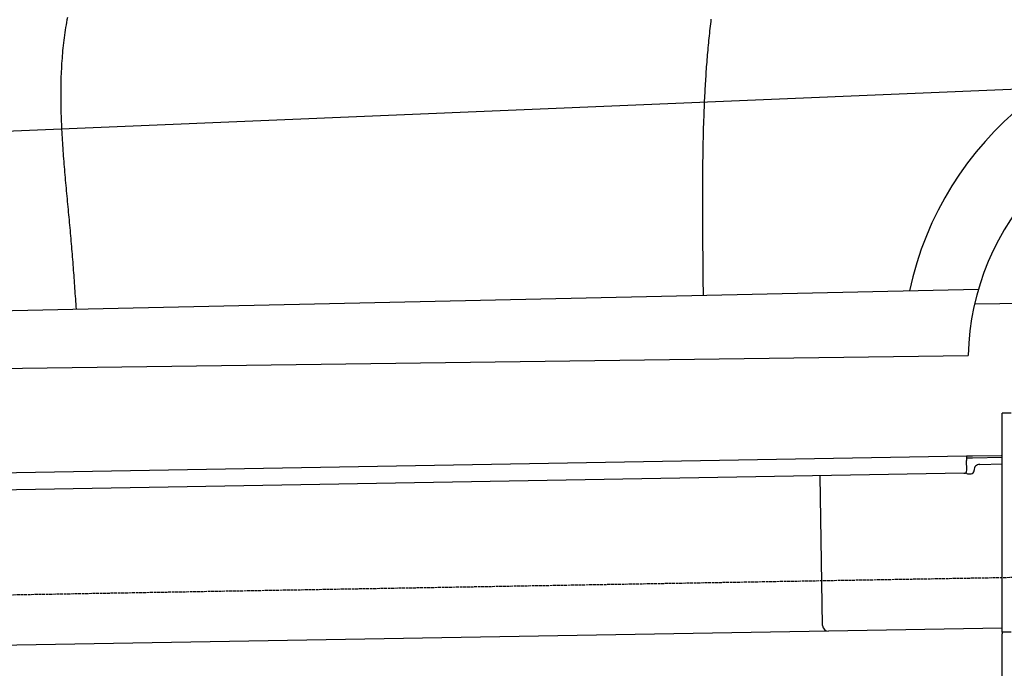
# Model space of a CAD drawing. Extents: x 1073 to 6773, y 5791 to 12316.
# Tile 42 of 62: x 2742 to 4452, y 10110 to 11236. Entities that reach past the tile are written whole.
import ezdxf

# ---------------------------------------------------------------- set-up
doc = ezdxf.new("R2010")
doc.units = 0
doc.linetypes.add('GEN3', pattern=[6.25, 5, -1.25])
doc.layers.get('0').update_dxf_attribs({"linetype": 'CONTINUOUS'})
doc.layers.add('3', color=6, linetype='GEN3')
doc.layers.add('CAR', color=10, linetype='CONTINUOUS')

msp = doc.modelspace()

# ---------------------------------------------------------------- linework, layer by layer
for p, q in [((4447.6, 10172.5), (4447.6, 10552.5)), ((4463.6, 10552.5), (4447.6, 10552.5)), ((4447.6, 10172.5), (4447.6, 10552.5)), ((1732.8, 10432.1), (4386.1, 10478.4)), ((4386.1, 10478.4), (4396.1, 10478.6)), ((4386.1, 10478.4), (4386.2, 10470.4)), ((4396.1, 10478.6), (4445.9, 10479.4)), ((4396.2, 10474.6), (4386.2, 10474.4)), ((4386.5, 10453.4), (4386.2, 10470.4)), ((4447.6, 10475.5), (4396.2, 10474.6)), ((4408.8, 10463.8), (4447.6, 10464.5)), ((4381.6, 10448.3), (1732.8, 10402.1)), ((4136.2, 10184), (4131.7, 10443.9)), ((4389.1, 10447.4), (4394.1, 10447.5)), ((4399, 10452.6), (4399, 10453.6)), ((4146.4, 10174.2), (1732.8, 10132)), ((4447.6, 10179.4), (4146.4, 10174.2)), ((4447.6, 10172.5), (4447.6, 10169.5)), ((4463.6, 10172.5), (4447.6, 10172.5)), ((4447.6, 10172.5), (4447.6, 10169.5)), ((4463.6, 10172.5), (4447.6, 10172.5)), ((4447.6, 8072.5), (4447.6, 10169.5))]:
    msp.add_line(p, q)
for centre, radius, start, end in [((4409, 10453.8), 10, 91, 181), ((4381.5, 10453.3), 5, 271, 1), ((4389, 10452.4), 5, 214.2367, 271), ((4394, 10452.5), 5, 271, 1), ((4146.2, 10184.2), 10, 181, 271)]:
    msp.add_arc(centre, radius, start, end)
at = {"layer": '3'}
msp.add_line((1175.3, 10210.3), (6230.5, 10298.5), dxfattribs=at)
at = {"layer": 'CAR'}
for p, q in [((4524.2, 11117.2), (2505.4, 11033.1)), ((2564.9, 10727.1), (4406.7, 10767.9)), ((4400.1, 10742.6), (4487.7, 10743.8)), ((2584.2, 10628.6), (4388.7, 10652.9))]:
    msp.add_line(p, q, dxfattribs=at)
for points in [[(2825.4, 11239.8, 0), (2824.5, 11235.5, 0), (2823.7, 11231.1, 0), (2823, 11226.7, 0), (2822.2, 11222.3, 0), (2821.5, 11217.8, 0), (2820.8, 11213.4, 0), (2820.2, 11209, 0), (2819.6, 11204.6, 0), (2819, 11200.1, 0), (2818.5, 11195.7, 0), (2818, 11191.2, 0), (2817.5, 11186.7, 0), (2817, 11182.3, 0), (2816.6, 11177.8, 0), (2816.2, 11173.3, 0), (2815.9, 11168.8, 0), (2815.5, 11164.3, 0), (2815.2, 11159.8, 0), (2814.9, 11155.3, 0), (2814.7, 11150.7, 0), (2814.5, 11146.2, 0), (2814.3, 11141.7, 0), (2814.1, 11137.1, 0), (2813.9, 11132.6, 0), (2813.8, 11128, 0), (2813.7, 11123.5, 0), (2813.7, 11118.9, 0), (2813.6, 11114.4, 0), (2813.6, 11109.8, 0), (2813.6, 11105.2, 0), (2813.6, 11100.7, 0), (2813.6, 11096.1, 0), (2813.6, 11091.5, 0), (2813.7, 11086.9, 0), (2813.8, 11082.3, 0), (2813.9, 11077.7, 0), (2814, 11073.1, 0), (2814.2, 11068.5, 0), (2814.3, 11063.9, 0), (2814.5, 11059.3, 0), (2814.7, 11054.7, 0), (2814.9, 11050.1, 0), (2815.2, 11045.4, 0), (2815.4, 11040.8, 0), (2815.6, 11036.2, 0), (2815.9, 11031.6, 0), (2816.2, 11026.9, 0), (2816.5, 11022.3, 0), (2816.8, 11017.7, 0), (2817.1, 11013.1, 0), (2817.4, 11008.4, 0), (2817.8, 11003.8, 0), (2818.1, 10999.2, 0), (2818.5, 10994.5, 0), (2818.8, 10989.9, 0), (2819.2, 10985.3, 0), (2819.6, 10980.6, 0), (2820, 10976, 0), (2820.4, 10971.3, 0), (2820.8, 10966.7, 0), (2821.2, 10962.1, 0), (2821.6, 10957.4, 0), (2822, 10952.8, 0), (2822.4, 10948.2, 0), (2822.9, 10943.5, 0), (2823.3, 10938.9, 0), (2823.7, 10934.3, 0), (2824.2, 10929.7, 0), (2824.6, 10925, 0), (2825, 10920.4, 0), (2825.5, 10915.8, 0), (2825.9, 10911.2, 0), (2826.3, 10906.5, 0), (2826.8, 10901.9, 0), (2827.2, 10897.3, 0), (2827.7, 10892.7, 0), (2828.1, 10888.1, 0), (2828.5, 10883.5, 0), (2828.9, 10878.9, 0), (2829.4, 10874.3, 0), (2829.8, 10869.7, 0), (2830.2, 10865.1, 0), (2830.6, 10860.5, 0), (2831, 10855.9, 0), (2831.4, 10851.3, 0), (2831.8, 10846.8, 0), (2832.2, 10842.2, 0), (2832.6, 10837.6, 0), (2832.9, 10833.1, 0), (2833.3, 10828.5, 0), (2833.7, 10823.9, 0), (2834, 10819.4, 0), (2834.4, 10814.8, 0), (2834.7, 10810.3, 0), (2835.1, 10805.7, 0), (2835.4, 10801.2, 0), (2835.8, 10796.6, 0), (2836.1, 10792.1, 0), (2836.4, 10787.6, 0), (2836.8, 10783, 0), (2837.1, 10778.5, 0), (2837.4, 10774, 0), (2837.7, 10769.4, 0), (2838.1, 10764.9, 0), (2838.4, 10760.4, 0), (2838.7, 10755.8, 0), (2839, 10751.3, 0), (2839.3, 10746.8, 0), (2839.6, 10742.3, 0), (2839.9, 10737.7, 0), (2840.3, 10733.2, 0)], [(3942.4, 11237, 0), (3941.9, 11232.9, 0), (3941.4, 11228.7, 0), (3940.9, 11224.6, 0), (3940.5, 11220.4, 0), (3940, 11216.3, 0), (3939.6, 11212.2, 0), (3939.1, 11208, 0), (3938.7, 11203.9, 0), (3938.3, 11199.7, 0), (3937.9, 11195.6, 0), (3937.5, 11191.4, 0), (3937.1, 11187.3, 0), (3936.7, 11183.1, 0), (3936.3, 11179, 0), (3936, 11174.8, 0), (3935.6, 11170.7, 0), (3935.3, 11166.5, 0), (3935, 11162.3, 0), (3934.6, 11158.2, 0), (3934.3, 11154, 0), (3934, 11149.8, 0), (3933.7, 11145.7, 0), (3933.4, 11141.5, 0), (3933.2, 11137.4, 0), (3932.9, 11133.2, 0), (3932.6, 11129, 0), (3932.4, 11124.8, 0), (3932.2, 11120.7, 0), (3931.9, 11116.5, 0), (3931.7, 11112.3, 0), (3931.5, 11108.2, 0), (3931.2, 11104, 0), (3931.1, 11099.8, 0), (3930.8, 11095.6, 0), (3930.7, 11091.5, 0), (3930.5, 11087.3, 0), (3930.3, 11083.1, 0), (3930.1, 11078.9, 0), (3930, 11074.7, 0), (3929.8, 11070.6, 0), (3929.7, 11066.4, 0), (3929.5, 11062.2, 0), (3929.4, 11058, 0), (3929.2, 11053.8, 0), (3929.1, 11049.7, 0), (3929, 11045.5, 0), (3928.9, 11041.3, 0), (3928.8, 11037.1, 0), (3928.7, 11032.9, 0), (3928.6, 11028.8, 0), (3928.5, 11024.6, 0), (3928.4, 11020.4, 0), (3928.3, 11016.2, 0), (3928.2, 11012, 0), (3928.2, 11007.8, 0), (3928.1, 11003.6, 0), (3928.1, 10999.5, 0), (3928, 10995.3, 0), (3927.9, 10991.1, 0), (3927.9, 10986.9, 0), (3927.8, 10982.7, 0), (3927.8, 10978.5, 0), (3927.8, 10974.4, 0), (3927.7, 10970.2, 0), (3927.7, 10966, 0), (3927.7, 10961.8, 0), (3927.7, 10957.6, 0), (3927.6, 10953.4, 0), (3927.6, 10949.3, 0), (3927.6, 10945.1, 0), (3927.6, 10940.9, 0), (3927.6, 10936.7, 0), (3927.6, 10932.5, 0), (3927.6, 10928.4, 0), (3927.6, 10924.2, 0), (3927.6, 10920, 0), (3927.6, 10915.8, 0), (3927.6, 10911.6, 0), (3927.6, 10907.5, 0), (3927.6, 10903.3, 0), (3927.6, 10899.1, 0), (3927.6, 10894.9, 0), (3927.6, 10890.8, 0), (3927.7, 10886.6, 0), (3927.7, 10882.4, 0), (3927.7, 10878.2, 0), (3927.7, 10874.1, 0), (3927.7, 10869.9, 0), (3927.8, 10865.7, 0), (3927.8, 10861.5, 0), (3927.8, 10857.4, 0), (3927.8, 10853.2, 0), (3927.9, 10849, 0), (3927.9, 10844.9, 0), (3927.9, 10840.7, 0), (3927.9, 10836.5, 0), (3928, 10832.3, 0), (3928, 10828.2, 0), (3928.1, 10824, 0), (3928.1, 10819.8, 0), (3928.1, 10815.7, 0), (3928.2, 10811.5, 0), (3928.2, 10807.3, 0), (3928.2, 10803.2, 0), (3928.3, 10799, 0), (3928.3, 10794.8, 0), (3928.3, 10790.7, 0), (3928.4, 10786.5, 0), (3928.4, 10782.3, 0), (3928.5, 10778.2, 0), (3928.5, 10774, 0), (3928.6, 10769.8, 0), (3928.6, 10765.7, 0), (3928.6, 10761.5, 0), (3928.7, 10757.3, 0)]]:
    msp.add_polyline3d(points, dxfattribs=at)
for centre, radius, start, end in [((4840.2, 10648.7), 565.1, 9.9823, 168.1318), ((4840.1, 10641.3), 451.5, 10.677, 178.526)]:
    msp.add_arc(centre, radius, start, end, dxfattribs=at)

doc.saveas('drawing.dxf')
